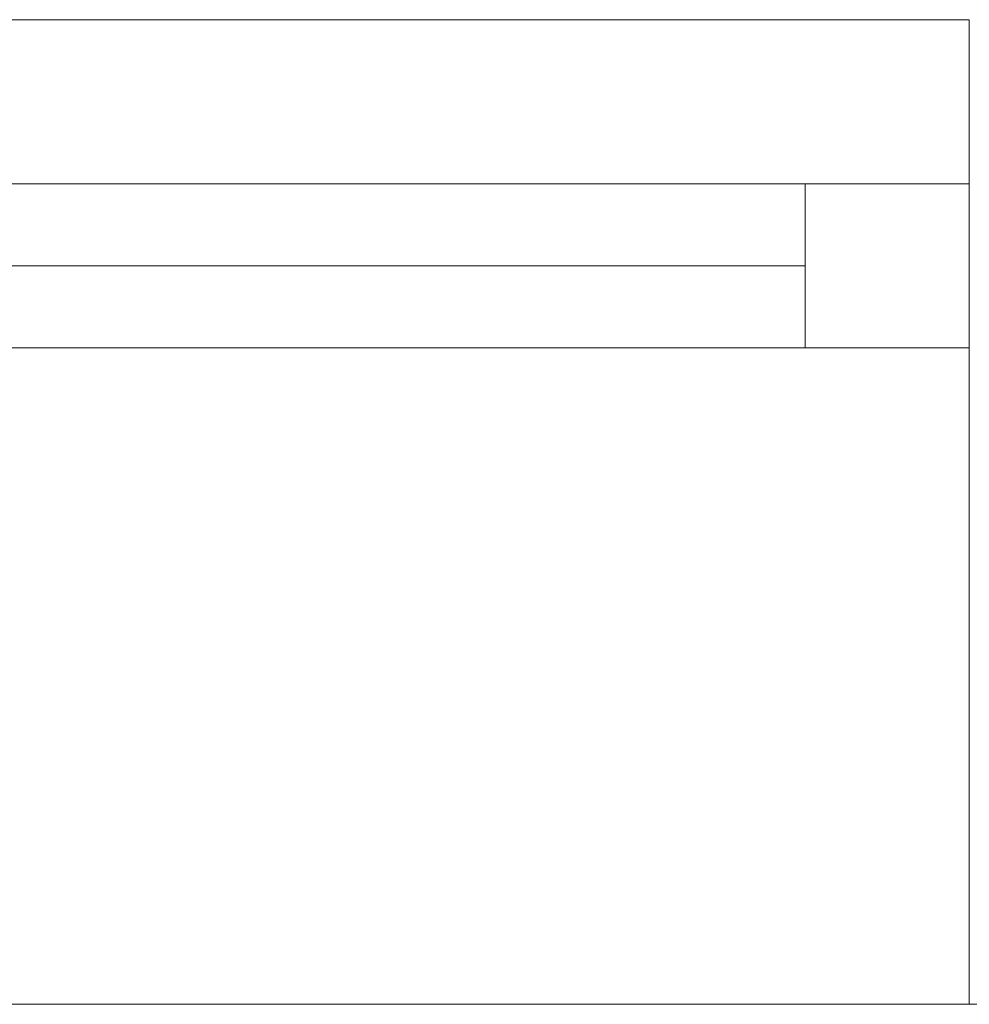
# Model space of a CAD drawing. Header units: millimetres. Extents: x -40968 to 77376, y -17881 to 4746.
# Tile 146 of 180: x -2391 to -2101, y -12339 to -12039. Entities that reach past the tile are written whole.
import ezdxf

# ---------------------------------------------------------------- set-up
doc = ezdxf.new("R2010")
doc.units = ezdxf.units.MM
doc.header["$MEASUREMENT"] = 0
doc.layers.add('12_FAÇ_Façana', color=7, linetype='Continuous')
doc.layers.add('Ventanas Archicad', color=7, linetype='Continuous')
for name, color, linetype, lineweight in [('12_FAÇ_Façana_Pluma_Nº__7', 7, 'Continuous', 5), ('Ventanas Archicad_Pluma_Nº__1', 7, 'Continuous', 5), ('Ventanas Archicad_Pluma_Nº__7', 7, 'Continuous', 5)]:
    doc.layers.add(name, color=color, linetype=linetype, lineweight=lineweight)

# ---------------------------------------------------------------- blocks, each defined once
blk = doc.blocks.new('Ventana Vertical Multi-Faja 27')
at = {"layer": 'Ventanas Archicad_Pluma_Nº__1', "color": 7, "linetype": 'Continuous', "lineweight": 5}
for p, q in [((-600, 50), (600, 50)), ((-550, 0), (550, 0)), ((550, -50), (550, 0)), ((550, 0), (600, 0)), ((-550, -25), (550, -25)), ((550, -50), (-550, -50)), ((600, -50), (550, -50)), ((600, -180), (600, -155)), ((-600, -250), (600, -250))]:
    blk.add_line(p, q, dxfattribs=at)
at = {"layer": 'Ventanas Archicad_Pluma_Nº__7', "color": 7, "linetype": 'Continuous', "lineweight": 5}
for p, q in [((600, 50), (600, 30)), ((600, 30), (600, 0)), ((600, 30), (600, 0)), ((600, 0), (600, -50)), ((600, 0), (600, -50)), ((600, 0), (600, -50)), ((600, 0), (600, -50)), ((600, -50), (600, -80)), ((600, -50), (600, -80)), ((600, -80), (600, -155)), ((600, -80), (600, -155)), ((600, -180), (600, -230)), ((600, -230), (600, -250))]:
    blk.add_line(p, q, dxfattribs=at)
blk = doc.blocks.new('Muro_2_5', base_point=(-1681.11, -12338.98))
at = {"layer": '12_FAÇ_Façana_Pluma_Nº__7', "color": 7, "linetype": 'Continuous', "lineweight": 5}
for p, q in [((-2101.11, -12268.98), (-2101.11, -12318.98)), ((-2101.11, -12318.98), (-2101.11, -12338.98))]:
    blk.add_line(p, q, dxfattribs=at)
at = {"layer": '12_FAÇ_Façana_Pluma_Nº__7', "color": 7, "linetype": 'Continuous', "lineweight": 5, "flags": 128}
blk.add_lwpolyline([(-2101.11, -12338.98), (-2011.11, -12338.98)], dxfattribs=at)
at = {"layer": 'Ventanas Archicad', "color": 253, "linetype": 'Continuous', "lineweight": 5, "true_color": 0xa4a4a6, "zscale": 1000}
blk.add_blockref('Ventana Vertical Multi-Faja 27', (-2701.11, -12088.98), dxfattribs=at)

msp = doc.modelspace()

# ---------------------------------------------------------------- block references
at = {"layer": '12_FAÇ_Façana', "color": 7, "lineweight": 20}
msp.add_blockref('Muro_2_5', (-1681.11, -12338.98), dxfattribs=at)

doc.saveas('drawing.dxf')
